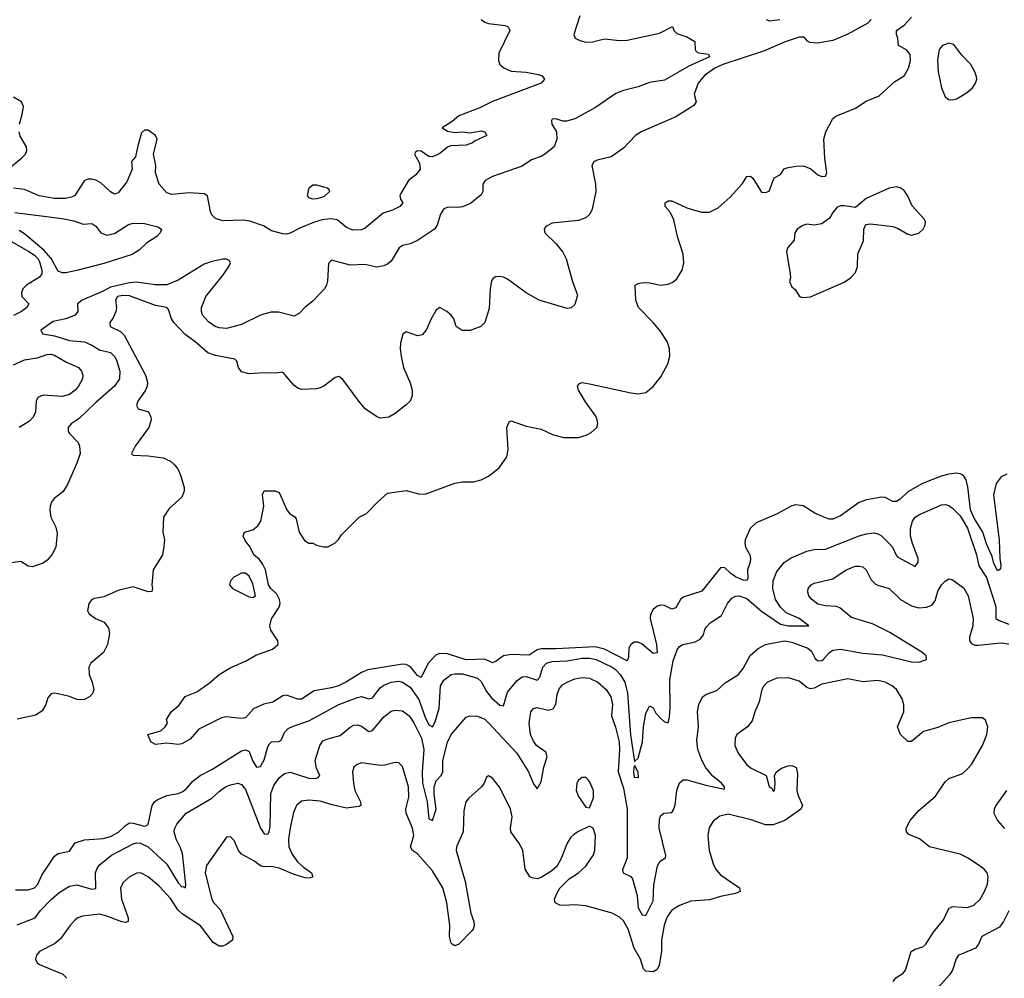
# Model space of a CAD drawing. Header units: inches. Extents: x 1603819 to 1745079, y 385938 to 533966.
# Tile 99 of 256: x 1624964 to 1630226, y 450467 to 455588. Entities that reach past the tile are written whole.
import ezdxf

# ---------------------------------------------------------------- set-up
doc = ezdxf.new("R2010")
doc.units = ezdxf.units.IN
doc.header["$MEASUREMENT"] = 0
doc.layers.add('B6425', color=7, linetype='Continuous')
doc.layers.add('B6435', color=7, linetype='Continuous')

msp = doc.modelspace()

# ---------------------------------------------------------------- linework, layer by layer
at = {"layer": 'B6425', "color": 5}
for points, elevation in [([(1627958, 455610), (1627925.6, 455510), (1627932.3, 455490), (1627957.2, 455477.2), (1627990, 455467.7), (1628024.7, 455470), (1628090, 455486.9), (1628170, 455476.5), (1628210, 455478.8), (1628383, 455517), (1628452.3, 455552.3), (1628459.3, 455530), (1628475.3, 455515.3), (1628530, 455497.3), (1628571.8, 455471.8), (1628574.3, 455430), (1628579.1, 455419.1), (1628591, 455411), (1628644.5, 455404.5), (1628649.6, 455390), (1628539.4, 455340.6), (1628410, 455264.6), (1628330, 455253.3), (1628270, 455230.1), (1628190, 455210.5), (1628150, 455194.6), (1628041.5, 455118.5), (1627930, 455059.1), (1627886.2, 455046.2), (1627866.7, 455046.7), (1627830, 455059.5), (1627810, 455057.3), (1627805.6, 455050), (1627808, 455030), (1627833.2, 454990), (1627835.1, 454950), (1627819.5, 454910), (1627769.7, 454870), (1627750, 454857.8), (1627699.8, 454840.2), (1627650, 454806.2), (1627490, 454750.6), (1627452.3, 454730), (1627439.8, 454710), (1627439.1, 454670), (1627430, 454653), (1627373.4, 454606.6), (1627330, 454589), (1627305.1, 454585.1), (1627253.1, 454586.9), (1627230, 454578), (1627213.3, 454550), (1627195.6, 454490), (1627180.7, 454470), (1627090, 454408.2), (1627050, 454391.3), (1627010, 454382.6), (1626991.8, 454370), (1626950, 454298), (1626930, 454281.6), (1626910, 454272.7), (1626870, 454266.4), (1626810, 454280.5), (1626730, 454276.5), (1626630, 454304.4), (1626613.7, 454286.3), (1626608.5, 454191.5), (1626603.6, 454170), (1626592, 454150), (1626530, 454084.4), (1626490, 454053.4), (1626459.6, 454020.4), (1626430, 454003.7), (1626346.6, 454026.6), (1626305.7, 454025.7), (1626250, 454009.3), (1626150, 453960.6), (1626070, 453938.9), (1626030, 453941.6), (1626008.7, 453950), (1625973.8, 453973.8), (1625940.8, 454010), (1625935.5, 454030), (1625936.2, 454050), (1625958.4, 454110), (1626053.6, 454226.4), (1626082, 454270), (1626090.2, 454290), (1626082.7, 454302.7), (1626069.2, 454309.2), (1626050, 454308.7), (1625990, 454296.9), (1625950, 454283.1), (1625810, 454196.4), (1625750, 454171.6), (1625690, 454171.6), (1625586.1, 454186.1), (1625550, 454182.5), (1625450, 454160.1), (1625410, 454138.2), (1625297.4, 454090), (1625272.9, 454070), (1625275.1, 454030), (1625259.7, 454010), (1625210, 453990.1), (1625143.5, 453976.5), (1625077.4, 453930), (1625086, 453910), (1625150, 453899.9), (1625230, 453874.1), (1625310, 453866.7), (1625350, 453850.5), (1625390, 453824.7), (1625449.8, 453809.8), (1625470, 453789.7), (1625481.8, 453770), (1625499, 453710), (1625496.5, 453670), (1625471.1, 453630), (1625370, 453542.5), (1625281.8, 453458.2), (1625239.6, 453430), (1625222.6, 453410), (1625223.5, 453390), (1625230, 453378), (1625275.6, 453330), (1625284.2, 453310), (1625287.8, 453270), (1625270, 453218.8), (1625218.4, 453101.6), (1625193.8, 453066.2), (1625147.6, 453030), (1625133.6, 453010), (1625127, 452990), (1625124.5, 452970), (1625129.6, 452930), (1625157.1, 452877.1), (1625163.3, 452843.3), (1625157.6, 452770), (1625135.6, 452730), (1625110, 452700.4), (1625090, 452684.9), (1625030, 452664.9), (1625009, 452669), (1624970, 452694.3), (1624850, 452678)], 360), ([(1630000, 453156.5), (1629990, 453162.3), (1629970, 453165.4), (1629930, 453160.7), (1629888.8, 453150), (1629788.6, 453111.4), (1629710, 453066), (1629670, 453027.3), (1629650, 453015.3), (1629630, 453015.1), (1629590, 453035.6), (1629570, 453038), (1629490, 453023.4), (1629450, 453009), (1629350, 452937.3), (1629310, 452920.7), (1629290, 452919.8), (1629270, 452926.4), (1629212.6, 452952.6), (1629150.4, 452990.4), (1629110, 452996.8), (1629090, 452991.2), (1629011.5, 452948.5), (1628900, 452900), (1628867.6, 452870), (1628841.9, 452810), (1628839, 452790), (1628842.1, 452770), (1628865.2, 452730), (1628870.2, 452710), (1628868.2, 452690), (1628854, 452650), (1628855, 452605), (1628850, 452592.7), (1628830, 452594.2), (1628790, 452612.7), (1628764, 452630), (1628730, 452662.2), (1628710, 452660.4), (1628610, 452535), (1628510, 452504), (1628494.7, 452490), (1628470, 452446.6), (1628450, 452439.8), (1628410, 452458.2), (1628390, 452461.4), (1628370, 452454.4), (1628350, 452436.8), (1628336, 452410), (1628332.5, 452390), (1628367.4, 452250), (1628370, 452205.6), (1628350, 452201.5), (1628290, 452252.1), (1628270, 452263.2), (1628250, 452263.2), (1628229.8, 452250.2), (1628219.6, 452230), (1628217.7, 452182.3), (1628210, 452163.5), (1628090, 452226.1), (1628038.6, 452238.6), (1627830, 452227), (1627750, 452226.9), (1627730, 452222.8), (1627685.9, 452194.1), (1627590, 452197.3), (1627550, 452190.4), (1627510, 452160.7), (1627490, 452152.5), (1627450, 452171.4), (1627350, 452169.3), (1627250, 452199.7), (1627210, 452203.1), (1627190, 452195), (1627147.1, 452150), (1627110, 452074.7), (1627090, 452084.3), (1627051.9, 452131.8), (1627030, 452143.9), (1627010, 452145.1), (1626825, 452115), (1626790, 452101.4), (1626710, 452050.6), (1626667.4, 452030), (1626630, 452018.3), (1626536.9, 452003.1), (1626470, 451958.3), (1626450, 451957.7), (1626390, 451979.8), (1626370, 451976.4), (1626317.2, 451942.8), (1626269, 451931), (1626212.8, 451907.2), (1626170, 451858.8), (1626145.2, 451854.8), (1626070, 451863.1), (1626041.6, 451858.4), (1625921.9, 451798.1), (1625875.8, 451744.2), (1625830, 451719.7), (1625810, 451715.8), (1625750, 451723.5), (1625690, 451717), (1625665.2, 451730), (1625648, 451770), (1625718, 451790), (1625742, 451810), (1625754, 451830), (1625749.2, 451850), (1625773.2, 451890), (1625814.8, 451925.2), (1625847.9, 451972.1), (1625910, 451997.3), (1625976.2, 452043.8), (1626029.3, 452090), (1626092.7, 452127.3), (1626170, 452160.9), (1626225.7, 452194.3), (1626314.9, 452225.1), (1626344.8, 452250), (1626343.2, 452270), (1626306.2, 452326.3), (1626301.2, 452350), (1626310, 452387.1), (1626349.9, 452450), (1626356.2, 452470), (1626351.8, 452490), (1626339, 452519), (1626306.1, 452550), (1626293.8, 452570), (1626277.2, 452650), (1626261.8, 452681.8), (1626244.7, 452704.7), (1626215.1, 452730), (1626193.4, 452773.4), (1626170, 452802), (1626159, 452830), (1626166, 452850), (1626210, 452862.8), (1626235.9, 452884.1), (1626253.2, 452910), (1626269, 452990), (1626262, 453050), (1626270, 453071.3), (1626330, 453072), (1626350, 453062), (1626391, 452970), (1626406, 452950), (1626433.4, 452933.4), (1626442, 452922), (1626457.3, 452850), (1626485.2, 452805.2), (1626510, 452791), (1626530, 452791.3), (1626550, 452781), (1626588.4, 452771.6), (1626610, 452772), (1626648.4, 452791.6), (1626668.4, 452811.6), (1626683.1, 452836.9), (1626778, 452930), (1626818, 452950), (1626875.3, 453010), (1626930, 453058.8), (1627030, 453073.4), (1627095.2, 453055.2), (1627130, 453053), (1627290, 453112.7), (1627330, 453119.3), (1627390, 453119.3), (1627430, 453130.4), (1627470, 453150.5), (1627525.8, 453194.2), (1627567.3, 453252.7), (1627574, 453290), (1627566.6, 453410), (1627580.2, 453439.8), (1627590, 453446), (1627670, 453416.4), (1627750, 453400.5), (1627811.9, 453371.9), (1627870, 453356.4), (1627950, 453357.1), (1627991.7, 453368.3), (1628017.5, 453382.5), (1628049, 453410), (1628053.2, 453430), (1628049.3, 453450), (1628042.7, 453470), (1627987.5, 453547.5), (1627949.6, 453610), (1627944.5, 453630), (1627954.8, 453645.2), (1627970, 453650.4), (1628010, 453643.7), (1628230, 453594.6), (1628270, 453590.3), (1628310, 453597.6), (1628350, 453628.2), (1628390, 453680.5), (1628426.9, 453750), (1628439.1, 453790), (1628436.9, 453830), (1628423.5, 453870), (1628387, 453927), (1628350, 453971.5), (1628271.6, 454050), (1628256.2, 454090), (1628253.6, 454166.4), (1628254, 454170), (1628270, 454179.1), (1628295.3, 454184.7), (1628330, 454182.6), (1628390, 454170.4), (1628430, 454174.9), (1628454.5, 454185.5), (1628476.6, 454203.4), (1628504.5, 454250), (1628513.6, 454290), (1628510, 454335.3), (1628479.7, 454430), (1628460.1, 454520.1), (1628441, 454561), (1628412.7, 454590), (1628413.2, 454610), (1628430, 454620.5), (1628450, 454621.6), (1628530, 454583.7), (1628569.5, 454570.5), (1628610, 454560.4), (1628650, 454560.5), (1628696.6, 454583.4), (1628760.1, 454639.9), (1628826.8, 454713.2), (1628850, 454751.3), (1628870, 454752), (1628882, 454742), (1628927.9, 454667.9), (1628950, 454664.7), (1628970, 454672), (1628996.4, 454743.6), (1629030, 454762), (1629050, 454791.3), (1629070, 454798), (1629113.2, 454806.8), (1629152.9, 454807.1), (1629192, 454792), (1629230, 454758.8), (1629250, 454751), (1629270, 454752), (1629277.2, 454770), (1629267.3, 454847.3), (1629261.6, 454950), (1629272.7, 454990), (1629310, 455061), (1629326.2, 455073.8), (1629430, 455115.3), (1629487.6, 455152.4), (1629557.7, 455182.3), (1629641.7, 455258.3), (1629690.7, 455289.3), (1629713.3, 455330), (1629725.1, 455370), (1629722.8, 455402.8), (1629704.9, 455424.9), (1629661.2, 455450), (1629657.2, 455490), (1629649.2, 455510), (1629649.5, 455530), (1629690, 455559.3), (1629730, 455602.4)], 320), ([(1627430, 455589.8), (1627450, 455575.3), (1627470, 455568.8), (1627558, 455558), (1627575.3, 455550), (1627580.2, 455540.2), (1627582.7, 455530), (1627524.8, 455410), (1627522.7, 455370), (1627530, 455349.6), (1627550.8, 455330.8), (1627590, 455314), (1627670, 455307.3), (1627734.9, 455294.9), (1627754, 455290), (1627769.5, 455270), (1627750, 455249.2), (1627490, 455151), (1627423.2, 455116.8), (1627310, 455075.1), (1627275.8, 455044.2), (1627222, 455010), (1627250, 454992.3), (1627290, 454986), (1627330.8, 454989.2), (1627370, 454983.7), (1627430, 454994.5), (1627450, 454989), (1627460.9, 454970), (1627398.5, 454941.5), (1627384.5, 454930), (1627350, 454917.7), (1627265.6, 454914.4), (1627250, 454907.3), (1627210, 454873.4), (1627170, 454856.4), (1627150, 454858.4), (1627110, 454885.7), (1627090, 454887), (1627080, 454880), (1627073, 454870), (1627101.1, 454821.1), (1627104.8, 454790), (1627080.9, 454759.1), (1627041.2, 454730), (1627000.2, 454659.8), (1626995.3, 454650), (1626999, 454630), (1627011.3, 454610), (1626995.1, 454590), (1626955.6, 454570), (1626905.8, 454554.2), (1626810, 454474.9), (1626790, 454465.6), (1626744.9, 454464.9), (1626710, 454479), (1626659.7, 454519.7), (1626625.2, 454525.2), (1626580.5, 454519.5), (1626534.5, 454505.5), (1626463.9, 454476.1), (1626410, 454447.3), (1626390, 454442.8), (1626370, 454444), (1626310, 454461), (1626266.4, 454486.4), (1626193, 454513), (1626157.6, 454517.6), (1626050, 454514.3), (1626010, 454526), (1625990, 454546.4), (1625983.2, 454563.2), (1625966.7, 454646.7), (1625950, 454658.4), (1625870, 454662.6), (1625775.2, 454655.2), (1625750, 454663.1), (1625709.2, 454710), (1625690.2, 454770), (1625691.1, 454810), (1625679, 454870), (1625699, 454950), (1625688.8, 454970), (1625650, 454997.4), (1625630, 454999), (1625615.7, 454984.3), (1625594.8, 454914.8), (1625583.6, 454856.4), (1625562, 454830), (1625565.1, 454790), (1625537.3, 454722.7), (1625490, 454662.8), (1625470, 454656.3), (1625450, 454668.4), (1625397.5, 454717.5), (1625370, 454732), (1625350, 454736.5), (1625330, 454736.5), (1625310, 454728.9), (1625258.2, 454650), (1625240.5, 454639.5), (1625207.3, 454632.7), (1625150, 454632.8), (1625067.5, 454647.5), (1624990, 454680.6), (1624930, 454687.9)], 380), ([(1629515.3, 455590), (1629496.8, 455570), (1629386.8, 455510), (1629310, 455477.3), (1629230, 455463.7), (1629187, 455467), (1629174.2, 455474.2), (1629155.5, 455495.5), (1629130, 455495), (1629054.8, 455470), (1628939, 455421), (1628722, 455350), (1628679.8, 455330), (1628623.1, 455290), (1628589.8, 455250), (1628569.2, 455190), (1628579.3, 455150), (1628566.6, 455130), (1628470, 455070.2), (1628285.4, 454990), (1628254.3, 454970), (1628190, 454903), (1628124.2, 454855.8), (1628050, 454837.6), (1628031.4, 454828.6), (1628022.4, 454810), (1628041.8, 454710), (1628043.5, 454670), (1628023.5, 454576.5), (1628011.1, 454548.9), (1627989.2, 454530), (1627950, 454516.5), (1627810, 454502), (1627775.6, 454484.4), (1627766.6, 454470), (1627769.6, 454450), (1627831.8, 454391.8), (1627866.6, 454346.6), (1627885, 454310), (1627918.2, 454190), (1627944.1, 454115.9), (1627930, 454067.3), (1627911.1, 454048.9), (1627890, 454044.9), (1627741, 454090), (1627670, 454128.7), (1627570, 454201.6), (1627550, 454212.7), (1627530, 454217.1), (1627506, 454214), (1627493.6, 454206.4), (1627485.6, 454194.4), (1627478.5, 454150), (1627473.7, 454046.3), (1627450, 453971.3), (1627428.7, 453950), (1627371.7, 453928.3), (1627328.6, 453928.6), (1627297.3, 453950), (1627284, 453990), (1627270.6, 454010), (1627246.8, 454030), (1627209, 454050), (1627190, 454037.3), (1627162.6, 453990), (1627136.9, 453930), (1627115.3, 453904.7), (1627090, 453898.7), (1627030, 453920.5), (1627011.7, 453908.3), (1626998.9, 453861.1), (1626997.3, 453830), (1627002, 453790), (1627015.1, 453730), (1627051.3, 453648.7), (1627060.5, 453610), (1627061.2, 453578.8), (1627050, 453551), (1627029.6, 453530.4), (1626970, 453484), (1626935.9, 453464.1), (1626890, 453460.5), (1626870, 453468.4), (1626810.5, 453510), (1626775.8, 453550), (1626690, 453666.8), (1626670, 453682.8), (1626650, 453677.3), (1626590, 453630.4), (1626570, 453621.3), (1626550, 453615.8), (1626470, 453613), (1626450, 453619.1), (1626430, 453634), (1626370, 453706), (1626330, 453700.7), (1626270, 453701.7), (1626190, 453695.6), (1626150, 453707), (1626134, 453730), (1626124.4, 453764.4), (1626114.4, 453774.4), (1626010, 453793.7), (1625970, 453808.7), (1625900.7, 453870), (1625847.5, 453907.5), (1625787.7, 453970), (1625775.2, 453990), (1625759.3, 454039.3), (1625750.2, 454050.2), (1625690, 454062), (1625550, 454113.5), (1625515, 454115), (1625486.8, 454110), (1625476.5, 454090), (1625480.7, 454050), (1625477.9, 454030), (1625463.7, 453996.3), (1625445.7, 453970), (1625447.6, 453950), (1625502.6, 453922.6), (1625523.1, 453903.1), (1625636.3, 453690), (1625647.6, 453650), (1625645.4, 453630), (1625634.8, 453605.2), (1625595.6, 453550), (1625587.3, 453527.3), (1625597.2, 453510), (1625652.6, 453492.6), (1625665.6, 453465.6), (1625666, 453450), (1625654, 453410), (1625580.5, 453310), (1625561.2, 453270), (1625570, 453261.2), (1625650, 453258.7), (1625730, 453247.8), (1625770, 453229.6), (1625791, 453211), (1625810, 453185.2), (1625825.6, 453150), (1625843, 453090), (1625843.5, 453070), (1625830, 453038), (1625763.6, 452976.4), (1625733, 452930), (1625729.6, 452850), (1625737, 452810), (1625734.8, 452774.8), (1625727.3, 452730), (1625678, 452650), (1625669.2, 452570), (1625674, 452550), (1625670, 452534), (1625650, 452531), (1625570, 452558), (1625490, 452539.5), (1625414.3, 452505.7), (1625364.2, 452495.8), (1625349, 452490), (1625332.7, 452470), (1625326.6, 452430), (1625335.1, 452415.1), (1625369.3, 452390), (1625416.2, 452370), (1625437.8, 452337.8), (1625444.7, 452310), (1625433.3, 452250), (1625412.3, 452207.8), (1625344, 452150), (1625332.7, 452130), (1625335.1, 452090), (1625352, 452050), (1625360.9, 452010), (1625355.1, 451990), (1625337.2, 451970), (1625310, 451957.1), (1625290, 451954.9), (1625270, 451957.1), (1625230, 451972.7), (1625170, 451987.7), (1625150, 451990.6), (1625132.7, 451987.3), (1625114.5, 451965.5), (1625103.7, 451930), (1625083.6, 451896.4), (1625050, 451873.4), (1624950, 451852.2)], 340), ([(1628954, 455590), (1628970, 455582), (1629026, 455590)], 340), ([(1630000, 455398), (1629999, 455399), (1629956.1, 455456.1), (1629930, 455463.1), (1629894.9, 455450), (1629878.4, 455430), (1629868.6, 455371.4), (1629872.6, 455310), (1629890, 455224), (1629910, 455177), (1629930, 455161.8), (1629950, 455160.7), (1629970, 455166.4), (1630000, 455183.5)], 320), ([(1624962.7, 455030), (1624979.6, 455090), (1624984.4, 455124.4), (1624973.4, 455150), (1624930, 455174.9)], 380), ([(1624901.7, 454790), (1624975.8, 454850), (1624994.2, 454870), (1625002.6, 454890), (1624999.7, 454910), (1624967, 454967), (1624960.2, 454990)], 380), ([(1624938.3, 454558.3), (1625190, 454526.3), (1625253.2, 454513.2), (1625303.3, 454496.7), (1625350, 454499), (1625370, 454484.9), (1625397.7, 454450), (1625430, 454436.6), (1625470, 454445.7), (1625546.1, 454493.9), (1625570, 454501.5), (1625630, 454499.2), (1625701.9, 454481.9), (1625721.2, 454470), (1625714.8, 454450), (1625696.1, 454430), (1625643.1, 454396.9), (1625602, 454358), (1625565.1, 454334.8), (1625414.3, 454285.6), (1625270, 454249.4), (1625210, 454235.8), (1625190, 454236.5), (1625170, 454245.3), (1625132.3, 454312.3), (1625095.3, 454355.3), (1624990, 454444.8), (1624961.6, 454461.6)], 360), ([(1624874, 454430), (1625012.9, 454350), (1625042.7, 454330), (1625061.8, 454310), (1625072.3, 454290), (1625083, 454250), (1625082, 454230), (1625070, 454212.7), (1625000.7, 454170), (1624980.7, 454150), (1624974, 454130), (1624975.1, 454110), (1625012.3, 454070), (1625001.3, 454050), (1624974, 454030), (1624931.2, 454008.8)], 380), ([(1624930, 453743.9), (1624990, 453771.8), (1625057.2, 453782.8), (1625110, 453800.3), (1625130, 453801.5), (1625150, 453796.8), (1625210, 453761.1), (1625277.4, 453730), (1625294, 453710), (1625300.8, 453690), (1625300.3, 453670), (1625278.8, 453630), (1625260.9, 453610), (1625230, 453586.8), (1625190, 453575.2), (1625090, 453583), (1625061.5, 453570), (1625052.7, 453550), (1625048.3, 453491.7), (1625035.7, 453464.3), (1625016.1, 453443.9), (1624961, 453410)], 380), ([(1624940.6, 450939.4), (1625010, 450939.6), (1625043.2, 450950), (1625061, 450970), (1625082.2, 451017.8), (1625150, 451120.4), (1625170, 451133.7), (1625230, 451145.7), (1625260.3, 451190), (1625310, 451206.8), (1625410, 451214.4), (1625450, 451224.1), (1625492.3, 451247.7), (1625530, 451284.2), (1625550, 451296.8), (1625570, 451296.2), (1625630, 451279.8), (1625638.5, 451281.5), (1625650.8, 451289.2), (1625672, 451390), (1625683.6, 451410), (1625698.7, 451421.3), (1625750, 451444.2), (1625810, 451454.7), (1625835.8, 451464.2), (1625857.8, 451482.2), (1625890, 451519.8), (1625929, 451550), (1625990, 451582.6), (1626150, 451682.6), (1626170, 451688), (1626190, 451678.7), (1626208.4, 451630), (1626230, 451594.3), (1626250, 451599.1), (1626270, 451634.7), (1626290, 451703.6), (1626299.8, 451720.2), (1626310, 451729.8), (1626348.2, 451731.8), (1626361.5, 451738.5), (1626379.2, 451780.8), (1626399.1, 451800.9), (1626425.5, 451814.5), (1626510, 451843.4), (1626669.7, 451930.3), (1626770, 451967.5), (1626790, 451971.8), (1626830, 451959.4), (1626850, 451965), (1626890, 452019.8), (1626910, 452033.9), (1626950, 452049.9), (1626990, 452053.8), (1627010, 452049.9), (1627050, 452022.4), (1627096.9, 451956.9), (1627130, 451862.8), (1627150, 451821.6), (1627170, 451809.8), (1627183.5, 451836.5), (1627205.3, 451910), (1627212, 452030), (1627230, 452060.4), (1627270, 452089.8), (1627290, 452094.5), (1627330, 452093), (1627410, 452071.3), (1627430, 452052.5), (1627458.8, 451998.8), (1627485.9, 451965.9), (1627530, 451926.5), (1627550, 451922), (1627570, 451996.3), (1627622.3, 452057.7), (1627650, 452077.3), (1627670, 452079.9), (1627730, 452060.2), (1627744.3, 452075.7), (1627759.3, 452130), (1627779.7, 452150), (1627810, 452159.7), (1627890, 452162.9), (1627970, 452178.3), (1628010, 452178.1), (1628044.4, 452170), (1628129.8, 452130), (1628150, 452114.3), (1628172.2, 452090), (1628197.7, 452050), (1628211.9, 451990), (1628228.5, 451768.5), (1628250, 451626), (1628270, 451643.7), (1628291.5, 451730), (1628297.3, 451810), (1628310, 451881.2), (1628330, 451922.9), (1628350, 451911.8), (1628364.1, 451884.1), (1628390, 451855.3), (1628410, 451837.7), (1628430, 451832.7), (1628436.8, 451863.2), (1628439.5, 451910), (1628439, 452061), (1628456.7, 452163.3), (1628477.8, 452222.2), (1628490, 452239.6), (1628507.3, 452250), (1628574.5, 452265.5), (1628600.7, 452279.3), (1628617.5, 452302.5), (1628624.9, 452330), (1628634.3, 452345.7), (1628654.7, 452365.3), (1628714.7, 452405.3), (1628746.7, 452470), (1628770, 452498.5), (1628790, 452508.8), (1628809.5, 452510.5), (1628850, 452496.6), (1628928.5, 452428.5), (1629030, 452359.3), (1629070, 452350.5), (1629181, 452350), (1629128.9, 452390), (1629060.1, 452420.1), (1629030.1, 452450), (1629003, 452490), (1628989.1, 452550), (1628991.4, 452590), (1629010, 452640.4), (1629050, 452688.9), (1629087.2, 452712.8), (1629170, 452749.1), (1629210, 452758.3), (1629270, 452760.2), (1629450, 452831.2), (1629490, 452842.2), (1629530, 452846.2), (1629550, 452842.4), (1629570, 452830.9), (1629610.8, 452790), (1629628.8, 452770), (1629647.3, 452727.3), (1629657.2, 452717.2), (1629750, 452666.9), (1629765.2, 452690), (1629765.8, 452710), (1629735, 452790), (1629724.8, 452830), (1629725, 452870), (1629735, 452910), (1629749.1, 452930.9), (1629770, 452944), (1629890, 452997.2), (1629910, 452998.7), (1629930, 452993.1), (1629950, 452979.3), (1629990, 452937.3), (1630000, 452920.8)], 340), ([(1624950, 450753), (1625046.7, 450790), (1625075.8, 450830), (1625131.2, 450888.8), (1625175, 450925), (1625230, 450958.9), (1625270, 450967.2), (1625350, 450943.9), (1625370, 450947.1), (1625369.5, 451030), (1625375.5, 451050), (1625389.1, 451070.9), (1625455.2, 451124.8), (1625570, 451185.9), (1625590, 451191.1), (1625610, 451189.9), (1625650.6, 451170), (1625750, 451077.6), (1625810, 450977.7), (1625830, 450956.1), (1625837, 450957), (1625850, 450949.6), (1625851.3, 450968.7), (1625833.6, 451133.6), (1625824.1, 451164.1), (1625800.8, 451210), (1625789.4, 451250), (1625793.4, 451270), (1625804.4, 451290), (1625853.6, 451350), (1625991.1, 451428.9), (1626032.4, 451467.6), (1626064.6, 451490), (1626090, 451501.5), (1626130, 451508.9), (1626150, 451501.8), (1626170, 451475.4), (1626250, 451269.7), (1626270, 451239.7), (1626290, 451238), (1626297.2, 451250), (1626301.7, 451278.3), (1626306.4, 451453.6), (1626322, 451498), (1626350, 451538.4), (1626379.5, 451560.5), (1626410, 451568.4), (1626510, 451536.6), (1626545.5, 451534.5), (1626559.7, 451540.4), (1626567.9, 451550), (1626550.1, 451590), (1626543.8, 451630), (1626567.2, 451710), (1626584.7, 451735.3), (1626610, 451747.1), (1626676.1, 451763.9), (1626730, 451808.7), (1626750, 451818.7), (1626770, 451821.4), (1626790, 451814), (1626830, 451785.5), (1626850, 451791.6), (1626910, 451864.4), (1626950, 451893.5), (1626970, 451899.8), (1627010, 451895.9), (1627044.6, 451870), (1627070, 451831.7), (1627110.7, 451750), (1627123.4, 451690), (1627115.4, 451570), (1627116.8, 451510), (1627142.3, 451410), (1627150, 451319.3), (1627170, 451309.6), (1627190.1, 451370), (1627178.8, 451450), (1627179.6, 451490), (1627190, 451522.4), (1627216.5, 451550), (1627224.8, 451570), (1627226, 451630), (1627250, 451727.8), (1627270.1, 451769.9), (1627350, 451861.7), (1627370, 451869.8), (1627410, 451867.7), (1627450, 451850.8), (1627470, 451832.8), (1627620.6, 451670), (1627683.4, 451570), (1627710, 451506.6), (1627730, 451479.3), (1627750, 451516), (1627765.2, 451594.8), (1627783.2, 451650), (1627775.6, 451675.6), (1627726.4, 451710), (1627710, 451733.4), (1627693.9, 451770), (1627686, 451830), (1627694.9, 451890), (1627710, 451908.3), (1627726.9, 451913.1), (1627790, 451899.5), (1627814.1, 451905.9), (1627828.5, 451931.5), (1627836.8, 451983.2), (1627847, 452013), (1627865.1, 452034.9), (1627890.4, 452050), (1627930, 452066.5), (1627970, 452073.7), (1628010, 452071.1), (1628054, 452050), (1628097.7, 452010), (1628123, 451970), (1628131.6, 451930), (1628127, 451870), (1628148.2, 451808.2), (1628166.9, 451730), (1628169, 451690), (1628162.9, 451570), (1628190, 451482.4), (1628210.3, 451370), (1628209.9, 451110), (1628186, 451046), (1628189.7, 451030), (1628230, 451011.8), (1628238.5, 450998.5), (1628263.4, 450910), (1628270, 450843.6), (1628290, 450805.6), (1628310, 450802.6), (1628350, 450881.6), (1628353.5, 450966.5), (1628371.9, 451068.1), (1628387.2, 451092.8), (1628414.6, 451110), (1628417, 451123), (1628381.6, 451270), (1628382.6, 451317.4), (1628390, 451337.2), (1628406, 451350), (1628450, 451352.7), (1628456.9, 451363.1), (1628466.1, 451393.9), (1628476.5, 451470), (1628489.3, 451510.7), (1628510, 451526.6), (1628530, 451527.7), (1628630, 451498.4), (1628730, 451478), (1628731.3, 451490), (1628714, 451510), (1628667.5, 451547.5), (1628630, 451592.2), (1628610, 451631.7), (1628588.9, 451690), (1628582.8, 451737.2), (1628592.3, 451810), (1628587.1, 451890), (1628592.7, 451930), (1628612.7, 451970), (1628634.8, 451985.2), (1628690, 452005.1), (1628734.4, 452045.6), (1628806.3, 452090), (1628830, 452123), (1628867.8, 452192.2), (1628910, 452228.3), (1628950, 452251), (1629050, 452269.8), (1629090, 452263.2), (1629176.3, 452230), (1629194.7, 452214.7), (1629214.8, 452174.8), (1629230, 452162.9), (1629250, 452164.5), (1629258.5, 452170), (1629290, 452206), (1629310, 452219.9), (1629350, 452225.8), (1629470, 452204.5), (1629574.5, 452194.5), (1629730, 452157.2), (1629770, 452156.9), (1629810.8, 452170), (1629807.7, 452190), (1629785.5, 452210), (1629614.1, 452314.1), (1629521.2, 452361.2), (1629410, 452395.4), (1629347.2, 452447.2), (1629330, 452453.8), (1629270, 452456.5), (1629230, 452465.8), (1629197, 452490), (1629182, 452510), (1629175.8, 452530), (1629177.1, 452550), (1629194, 452570), (1629210, 452578), (1629310, 452601.5), (1629380.4, 452650), (1629430, 452668.3), (1629450, 452669.7), (1629470, 452664.7), (1629487.6, 452650), (1629515.2, 452595.2), (1629535.2, 452575.2), (1629550, 452566.8), (1629609.8, 452549.8), (1629671.6, 452490), (1629730, 452457.4), (1629770, 452447), (1629810, 452450.7), (1629838.8, 452461.2), (1629855.9, 452484.1), (1629870, 452534.5), (1629890, 452569.6), (1629910, 452589.6), (1629930, 452600.7), (1629950, 452596.2), (1630000, 452558.6)], 360), ([(1630000, 451847.7), (1629930, 451831.6), (1629870, 451807.6), (1629794.4, 451785.6), (1629730, 451732.8), (1629710, 451733), (1629671.1, 451770), (1629654.8, 451810), (1629688.5, 451890), (1629688.4, 451928.4), (1629679.5, 451959.5), (1629649.7, 452010), (1629627.3, 452030), (1629590, 452048.6), (1629550, 452058.8), (1629470, 452051.6), (1629390, 452067.2), (1629250, 452038.5), (1629210, 452017.7), (1629190, 452012.7), (1629170, 452020.3), (1629130, 452054.6), (1629072.4, 452072.4), (1629010, 452071.2), (1628960.2, 452050), (1628941.1, 452030), (1628930.2, 452010), (1628916.7, 451943.3), (1628892.6, 451890), (1628878, 451842), (1628854, 451810), (1628795.8, 451770), (1628787.4, 451750), (1628786, 451710), (1628804.2, 451670), (1628850, 451607.2), (1628873, 451590), (1628954, 451550), (1628970, 451491.3), (1628982.8, 451482.8), (1628990, 451466.4), (1628997.2, 451470), (1629002, 451510), (1628998, 451550), (1629009, 451570), (1629036, 451590), (1629070, 451602.6), (1629090, 451604.2), (1629113.9, 451593.9), (1629121.2, 451561.2), (1629118, 451470), (1629123.8, 451443.8), (1629147.7, 451390), (1629143, 451377), (1629138.8, 451370), (1629053.4, 451310), (1628990, 451286.4), (1628950, 451287), (1628874, 451314), (1628750, 451344.6), (1628706.2, 451333.8), (1628670, 451306.3), (1628648.7, 451271.3), (1628641, 451230), (1628649.3, 451150), (1628672.5, 451072.5), (1628686, 451046), (1628710, 451019.7), (1628810.4, 450950), (1628814, 450930), (1628790, 450919.7), (1628710, 450904.4), (1628650, 450886.9), (1628550, 450878.9), (1628490, 450856.4), (1628448.5, 450831.5), (1628423.7, 450796.3), (1628408.5, 450751.5), (1628393.7, 450670), (1628394, 450610), (1628382.2, 450537.8), (1628370, 450514), (1628350, 450502), (1628310, 450505.7), (1628297.7, 450517.7), (1628281.8, 450570), (1628247.6, 450627.6), (1628216.3, 450730), (1628190, 450773.5), (1628170, 450794.5), (1628130, 450814.2), (1627990, 450855.1), (1627930, 450858.7), (1627870, 450856), (1627850, 450858.3), (1627826, 450870), (1627822.4, 450890), (1627835.5, 450924.5), (1627851.4, 450948.6), (1627900.7, 450999.3), (1627950, 451030.4), (1627990, 451066.7), (1628030, 451127.3), (1628037.4, 451150), (1628040.7, 451230), (1628029.2, 451269.2), (1628010, 451279), (1627950, 451251.5), (1627924.9, 451235), (1627910, 451220.7), (1627890, 451189.4), (1627856.5, 451103.5), (1627834.8, 451065.2), (1627802.7, 451037.3), (1627750, 451005.4), (1627730, 450999.1), (1627703, 451003), (1627689.9, 451009.9), (1627665.8, 451050), (1627652.4, 451152.4), (1627631.8, 451190), (1627588.7, 451250), (1627586.2, 451270), (1627596.4, 451330), (1627587.4, 451370), (1627530, 451486.6), (1627490, 451536), (1627470, 451548.7), (1627458, 451542), (1627446, 451510), (1627432.7, 451490), (1627364.4, 451430), (1627348.8, 451410), (1627338, 451362), (1627333.2, 451250), (1627298.4, 451170), (1627297.1, 451150), (1627345, 450985), (1627375.4, 450815.4), (1627390.3, 450770), (1627392.2, 450747.8), (1627388, 450730), (1627379.9, 450720.1), (1627310, 450649.7), (1627290, 450641.3), (1627275.1, 450650), (1627270, 450654.5), (1627261, 450690), (1627263.2, 450750), (1627246.8, 450870), (1627225.4, 450950), (1627170, 451040.9), (1627090, 451131.4), (1627062.6, 451150), (1627053.3, 451170), (1627069.9, 451230), (1627063.9, 451270), (1627028.8, 451350), (1627027.9, 451370), (1627044.4, 451435.6), (1627041.1, 451490), (1627010, 451598), (1626990, 451617.6), (1626970, 451619.6), (1626914.5, 451605.5), (1626890, 451603.7), (1626790, 451617.7), (1626767.7, 451610), (1626750, 451594.5), (1626742.3, 451570), (1626747.6, 451510), (1626754.3, 451470), (1626784.9, 451410), (1626786.4, 451390), (1626775.9, 451384.1), (1626710, 451376.6), (1626633.6, 451393.6), (1626570, 451413.9), (1626510, 451419.1), (1626470, 451412.7), (1626442.4, 451390), (1626427, 451353), (1626409.1, 451270.9), (1626400.6, 451210), (1626402.1, 451170), (1626420.4, 451130), (1626449.2, 451089.2), (1626480.4, 451060.4), (1626523.7, 451030), (1626530, 451006.6), (1626510, 451001.5), (1626490, 451004.2), (1626430, 451021.5), (1626350, 451055.7), (1626310, 451064.2), (1626270, 451063), (1626250, 451068), (1626214.8, 451094.8), (1626149.9, 451129.9), (1626133.7, 451150), (1626110, 451202.7), (1626090, 451222.7), (1626070, 451221.2), (1625962, 451070), (1625955, 451030), (1625991, 450890), (1626001.8, 450870), (1626034.6, 450834.6), (1626103.2, 450690), (1626102, 450670), (1626070, 450647.8), (1626050, 450638.4), (1626030, 450638.9), (1625998, 450658), (1625930, 450748.2), (1625831.3, 450811.3), (1625811.7, 450831.7), (1625770, 450893.5), (1625710, 450958.7), (1625650, 451008.6), (1625610, 451029.7), (1625590, 451028.5), (1625550, 451009.7), (1625518.9, 450981.1), (1625502, 450950), (1625507.1, 450890), (1625543.5, 450790), (1625543.8, 450770), (1625530, 450765.2), (1625510, 450768.2), (1625430, 450799), (1625390, 450809.2), (1625300.3, 450799.7), (1625274.4, 450790), (1625260.6, 450779.4), (1625232.1, 450747.9), (1625182.7, 450677.3), (1625150, 450650.7), (1625070, 450609.6), (1625053.7, 450590), (1625048.8, 450570), (1625057.6, 450550), (1625070, 450540.3), (1625194, 450490), (1625214.9, 450470), (1625213, 450467)], 380), ([(1630000, 451125), (1629990, 451129.8), (1629827, 451170), (1629772.1, 451212.1), (1629715.8, 451235.8), (1629702.9, 451250), (1629701.1, 451270), (1629722.7, 451310), (1629770, 451363.6), (1629859.1, 451440.9), (1629910, 451516.5), (1629930, 451533.8), (1629999.8, 451560.2), (1630000, 451560.3)], 380), ([(1629632.4, 450450), (1629645.8, 450470), (1629685.4, 450494.6), (1629698.8, 450510), (1629729.1, 450610.9), (1629750, 450622.8), (1629790, 450634.6), (1629806.6, 450650), (1629846.8, 450713.2), (1629901.4, 450778.6), (1629930, 450839.3), (1629950, 450851.3), (1630000, 450847.1)], 380), ([(1630000, 450598.1), (1629981.1, 450590), (1629968.6, 450571.4), (1629949.2, 450510.8), (1629933.9, 450486.1), (1629890, 450436.9), (1629803.5, 450356.5), (1629750, 450286), (1629728.9, 450271.1), (1629690, 450255.2), (1629601.9, 450198.1), (1629530, 450167.2), (1629470, 450155.8), (1629452.7, 450147.3), (1629353, 450050), (1629278.8, 450000)], 360)]:
    msp.add_lwpolyline(points, dxfattribs=dict(at, elevation=elevation))
for points, elevation in [([(1626530, 454629.8), (1626510, 454637), (1626501.3, 454650), (1626511.3, 454690), (1626530, 454706), (1626550, 454706.9), (1626594.6, 454694.6), (1626607.3, 454690), (1626617, 454677), (1626619.3, 454670), (1626590, 454642.7), (1626550, 454630.9)], 380), ([(1629650, 454695.6), (1629610, 454687.8), (1629486.9, 454633.1), (1629430, 454585.2), (1629370, 454594), (1629350, 454594), (1629333.4, 454586.6), (1629310, 454559), (1629291.8, 454528.2), (1629250, 454498.4), (1629210, 454491.3), (1629170, 454495.4), (1629150, 454489.7), (1629118.7, 454470), (1629106, 454450), (1629103.1, 454410), (1629068.2, 454371.8), (1629061.2, 454350), (1629081.6, 454230), (1629083, 454210), (1629078, 454190), (1629090, 454161), (1629107.7, 454147.7), (1629131.3, 454110), (1629150, 454104.4), (1629190, 454107), (1629370, 454187), (1629404.5, 454210), (1629430, 454238), (1629441.1, 454270), (1629442.4, 454337.6), (1629473.8, 454406.2), (1629475.1, 454470), (1629486.2, 454493.8), (1629510, 454497), (1629630, 454483.8), (1629655.3, 454475.3), (1629710, 454443), (1629730, 454438), (1629770, 454448.2), (1629792.3, 454470), (1629802.7, 454490), (1629805.2, 454510), (1629800.2, 454520.2), (1629733.4, 454593.4), (1629709.4, 454650), (1629690, 454675.1), (1629670, 454689.5)], 320), ([(1626150, 452632.2), (1626107.7, 452610), (1626090.7, 452590), (1626086, 452570), (1626101, 452550), (1626190, 452505.5), (1626210, 452500.7), (1626224, 452510), (1626210, 452574.5), (1626190, 452614.7), (1626170, 452632.1)], 340), ([(1628270, 451538), (1628250, 451540.5), (1628245.6, 451570), (1628250, 451604.7), (1628268, 451570)], 340), ([(1627990, 451539.5), (1627970, 451539.5), (1627950, 451526), (1627941.3, 451510), (1627938.7, 451470), (1627950, 451438.8), (1627990, 451381), (1628010, 451378), (1628030, 451432), (1628031.1, 451470), (1628010, 451519.3), (1628000.9, 451530)], 380)]:
    msp.add_lwpolyline(points, close=True, dxfattribs=dict(at, elevation=elevation))
at = {"layer": 'B6435', "color": 5}
for points, elevation in [([(1630000, 455183.5), (1630030, 455200.6), (1630055.5, 455224.5), (1630072.7, 455250), (1630078.4, 455270), (1630076.6, 455283.4), (1630068.9, 455310), (1630046.6, 455350), (1630000, 455398)], 320), ([(1630240.3, 453159.7), (1630210, 453146.4), (1630183.3, 453110), (1630169, 453050), (1630198.4, 452810), (1630201.3, 452710), (1630207.7, 452672.3), (1630205.1, 452654.9), (1630194.3, 452645.7), (1630190, 452645.7), (1630170, 452683), (1630161.4, 452721.4), (1630130, 452787.8), (1630111.1, 452850), (1630065.8, 452925.8), (1630045.7, 452970), (1630031.9, 453091.9), (1630022.2, 453130), (1630010, 453150.6), (1630000, 453156.5)], 320), ([(1630000, 452920.8), (1630030, 452871.5), (1630077.9, 452730), (1630090.4, 452670), (1630130, 452608.7), (1630175, 452470), (1630180.4, 452450), (1630180.3, 452390), (1630198, 452378), (1630250, 452359.5)], 340), ([(1630000, 452558.6), (1630010, 452551.1), (1630033.5, 452510), (1630059.8, 452390), (1630057.4, 452350), (1630039.9, 452290), (1630039.8, 452270), (1630050, 452255.1), (1630067.6, 452247.6), (1630087, 452247), (1630210, 452259.3), (1630250, 452253.3)], 360), ([(1630000, 451560.3), (1630030, 451585.3), (1630049.8, 451610.2), (1630109.7, 451710), (1630133.5, 451770), (1630138, 451810), (1630126.2, 451846.2), (1630110, 451858.4), (1630050, 451859.2), (1630000, 451847.7)], 380), ([(1630237.6, 451470), (1630180.7, 451390), (1630171.8, 451370), (1630169.5, 451350), (1630189.6, 451310), (1630227.7, 451267.7)], 360), ([(1630000, 450847.1), (1630030, 450844.6), (1630062.7, 450857.3), (1630096.2, 450890), (1630119.8, 450930), (1630136.2, 450970), (1630139.3, 451010), (1630135.1, 451030), (1630119.2, 451050), (1630090.9, 451070), (1630030, 451110.7), (1630000, 451125)], 380), ([(1630250, 450827.2), (1630222.4, 450770), (1630199.6, 450740.4), (1630105.4, 450690), (1630087.3, 450650), (1630071.3, 450628.7), (1630000, 450598.1)], 360)]:
    msp.add_lwpolyline(points, dxfattribs=dict(at, elevation=elevation))

doc.saveas('drawing.dxf')
